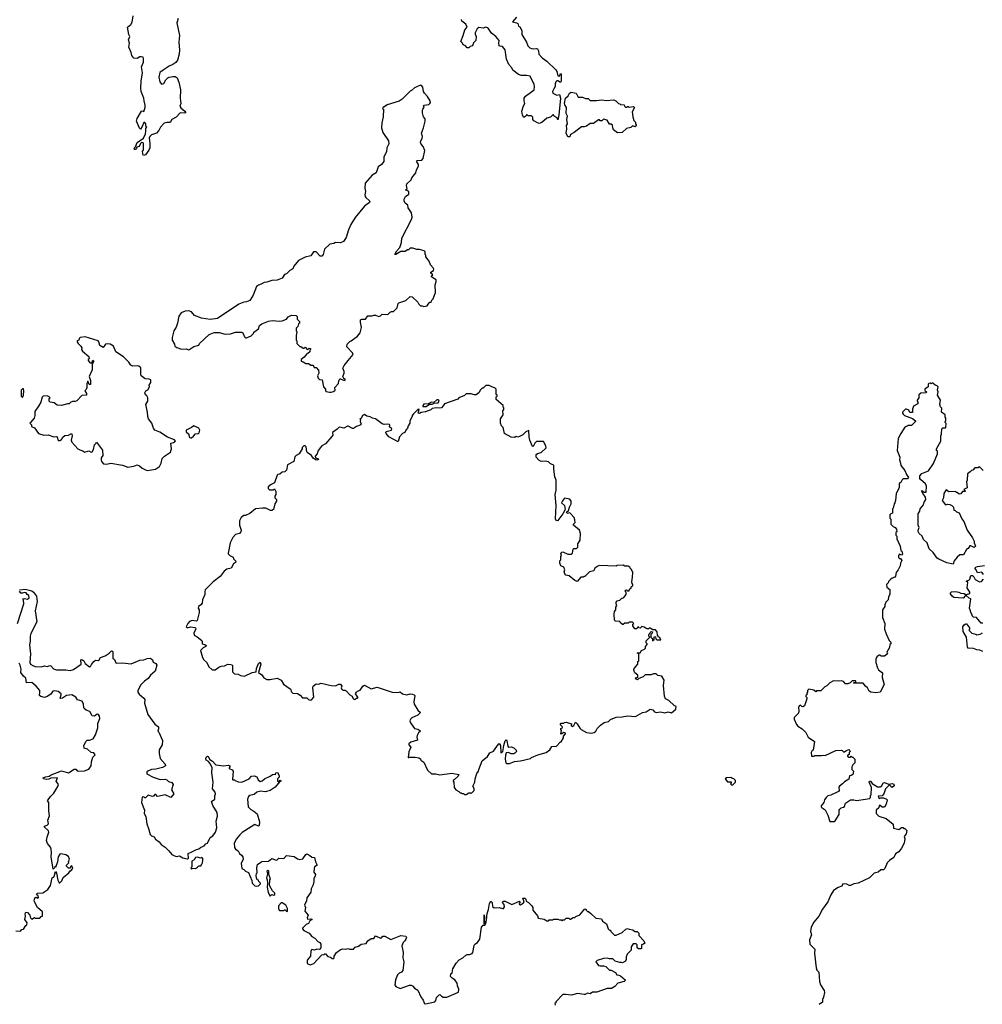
# Model space of a CAD drawing. Extents: x 1985742 to 2252716, y 78271 to 266492.
# Tile 178 of 250: x 2111661 to 2123010, y 233566 to 245171. Entities that reach past the tile are written whole.
import ezdxf

# ---------------------------------------------------------------- set-up
doc = ezdxf.new("R2010")
doc.units = 0

msp = doc.modelspace()

# ---------------------------------------------------------------- linework, layer by layer
at = {"layer": '0CON10XD'}
for points in [[(2113528, 245185), (2113513, 245135), (2113546, 244986), (2113538, 244905), (2113546, 244815), (2113540, 244765), (2113521, 244695), (2113502, 244668), (2113468, 244642), (2113425, 244623), (2113354, 244576), (2113315, 244550), (2113303, 244495), (2113315, 244440), (2113335, 244412), (2113359, 244421), (2113385, 244462), (2113406, 244484), (2113425, 244492), (2113465, 244503), (2113495, 244503), (2113516, 244485), (2113539, 244435), (2113556, 244346), (2113552, 244245), (2113561, 244185), (2113551, 244151), (2113562, 244132), (2113608, 244095), (2113618, 244075), (2113605, 244070), (2113555, 244072), (2113505, 244022), (2113454, 243996), (2113435, 243960), (2113395, 243960), (2113365, 243952), (2113322, 243905), (2113302, 243865), (2113275, 243832), (2113216, 243814), (2113194, 243796), (2113188, 243775), (2113196, 243715), (2113195, 243660), (2113185, 243633), (2113145, 243580), (2113122, 243572), (2113112, 243585), (2113110, 243625), (2113120, 243635), (2113122, 243675), (2113122, 243712), (2113115, 243720), (2113098, 243722), (2113087, 243713), (2113070, 243675), (2113042, 243668), (2113040, 243655), (2113025, 243640), (2113015, 243640), (2113010, 243655), (2113028, 243672), (2113045, 243722), (2113120, 243775), (2113146, 243824), (2113148, 243858), (2113150, 243895), (2113160, 243905), (2113150, 243915), (2113150, 243945), (2113135, 243960), (2113125, 243960), (2113107, 243913), (2113085, 243880), (2113073, 243893), (2113038, 243975), (2113048, 244005), (2113097, 244093), (2113105, 244098), (2113125, 244090), (2113140, 244135), (2113141, 244165), (2113128, 244215), (2113126, 244246), (2113093, 244323), (2113090, 244365), (2113093, 244445), (2113110, 244545), (2113099, 244615), (2113119, 244671), (2113122, 244715), (2113115, 244728), (2113095, 244732), (2113078, 244732), (2113045, 244712), (2113005, 244718), (2112985, 244748), (2112976, 244785), (2112949, 244849), (2112954, 244895), (2112943, 244935), (2112960, 244975), (2112948, 244998), (2112931, 245085), (2112970, 245115), (2112987, 245143), (2113000, 245215)], [(2117520, 245200), (2117472, 245145), (2117520, 245135), (2117532, 245125), (2117543, 245095), (2117556, 245086), (2117582, 245045), (2117580, 244995), (2117636, 244906), (2117650, 244865), (2117675, 244840), (2117693, 244833), (2117715, 244828), (2117755, 244832), (2117765, 244828), (2117777, 244805), (2117782, 244765), (2117821, 244721), (2117875, 244682), (2117980, 244580), (2117992, 244562), (2118005, 244508), (2118024, 244506), (2118035, 244538), (2118045, 244532), (2118045, 244448), (2118035, 244430), (2118005, 244450), (2117995, 244450), (2117982, 244438), (2117974, 244416), (2117974, 244385), (2117960, 244355), (2117942, 244325), (2117947, 244305), (2117995, 244282), (2118025, 244288), (2118036, 244246), (2118019, 244045), (2118005, 243990), (2117998, 244015), (2117964, 244034), (2117955, 244048), (2117945, 244048), (2117918, 244022), (2117875, 244011), (2117815, 243959), (2117785, 243949), (2117765, 243954), (2117721, 243981), (2117712, 243995), (2117712, 244022), (2117695, 244040), (2117655, 244040), (2117645, 244050), (2117635, 244050), (2117630, 244035), (2117605, 244020), (2117588, 244045), (2117580, 244095), (2117600, 244155), (2117618, 244185), (2117608, 244215), (2117610, 244245), (2117625, 244268), (2117728, 244345), (2117732, 244385), (2117727, 244407), (2117680, 244505), (2117635, 244512), (2117575, 244512), (2117542, 244525), (2117475, 244577), (2117464, 244605), (2117426, 244645), (2117401, 244705), (2117385, 244816), (2117355, 244854), (2117325, 244858), (2117312, 244865), (2117308, 244895), (2117312, 244925), (2117275, 244973), (2117224, 245014), (2117185, 245070), (2117155, 245082), (2117125, 245070), (2117075, 245080), (2117056, 245064), (2117032, 245015), (2117031, 245001), (2117042, 244975), (2117040, 244925), (2117012, 244898), (2117000, 244865), (2116973, 244857), (2116955, 244840), (2116935, 244840), (2116915, 244862), (2116888, 244875), (2116880, 244895), (2116860, 244915), (2116891, 244985), (2116908, 245052), (2116936, 245085), (2116920, 245120), (2116872, 245155), (2116868, 245175)], [(2115315, 240780), (2115335, 240782), (2115362, 240788), (2115380, 240805), (2115378, 240835), (2115420, 240885), (2115422, 240915), (2115435, 240940), (2115445, 240940), (2115485, 240918), (2115502, 240925), (2115495, 240937), (2115482, 240942), (2115472, 240965), (2115486, 241004), (2115488, 241025), (2115472, 241065), (2115488, 241095), (2115534, 241156), (2115593, 241225), (2115586, 241245), (2115518, 241315), (2115520, 241345), (2115555, 241380), (2115570, 241385), (2115645, 241442), (2115675, 241480), (2115692, 241545), (2115680, 241605), (2115680, 241635), (2115695, 241642), (2115738, 241642), (2115765, 241680), (2115815, 241680), (2115835, 241690), (2115855, 241690), (2115895, 241672), (2115915, 241680), (2115935, 241700), (2116002, 241698), (2116028, 241722), (2116045, 241730), (2116068, 241732), (2116088, 241752), (2116110, 241775), (2116123, 241827), (2116130, 241835), (2116215, 241860), (2116265, 241910), (2116290, 241905), (2116355, 241840), (2116365, 241820), (2116385, 241800), (2116405, 241800), (2116425, 241790), (2116465, 241800), (2116475, 241820), (2116495, 241840), (2116505, 241840), (2116515, 241850), (2116520, 241865), (2116537, 241883), (2116562, 241955), (2116558, 242045), (2116570, 242085), (2116570, 242105), (2116520, 242135), (2116518, 242142), (2116518, 242152), (2116530, 242165), (2116508, 242185), (2116508, 242195), (2116540, 242215), (2116542, 242232), (2116536, 242246), (2116505, 242280), (2116487, 242327), (2116450, 242375), (2116450, 242395), (2116440, 242405), (2116440, 242435), (2116428, 242448), (2116375, 242462), (2116345, 242462), (2116295, 242480), (2116265, 242480), (2116245, 242460), (2116235, 242460), (2116205, 242440), (2116155, 242438), (2116095, 242402), (2116082, 242402), (2116107, 242445), (2116142, 242485), (2116162, 242545), (2116168, 242595), (2116282, 242818), (2116288, 242845), (2116282, 242895), (2116242, 242955), (2116238, 242985), (2116205, 243010), (2116192, 243035), (2116192, 243055), (2116211, 243089), (2116250, 243115), (2116250, 243145), (2116210, 243165), (2116230, 243175), (2116222, 243215), (2116227, 243235), (2116276, 243284), (2116284, 243306), (2116333, 243365), (2116340, 243400), (2116363, 243445), (2116362, 243465), (2116340, 243505), (2116347, 243513), (2116404, 243516), (2116417, 243535), (2116438, 243628), (2116417, 243677), (2116393, 243705), (2116388, 243725), (2116390, 243745), (2116405, 243770), (2116408, 243795), (2116398, 243835), (2116422, 243895), (2116442, 243975), (2116442, 244002), (2116423, 244025), (2116408, 244075), (2116408, 244102), (2116413, 244117), (2116430, 244135), (2116422, 244155), (2116430, 244165), (2116485, 244171), (2116498, 244182), (2116503, 244195), (2116500, 244215), (2116468, 244265), (2116432, 244305), (2116422, 244325), (2116412, 244375), (2116400, 244395), (2116385, 244398), (2116315, 244370), (2116280, 244335), (2116265, 244330), (2116170, 244235), (2116135, 244210), (2115995, 244168), (2115955, 244140), (2115945, 244140), (2115940, 244125), (2115950, 244115), (2115948, 244025), (2115932, 243955), (2115928, 243898), (2115943, 243843), (2116010, 243745), (2116012, 243708), (2115988, 243662), (2115986, 243614), (2115953, 243555), (2115955, 243500), (2115928, 243465), (2115888, 243435), (2115862, 243365), (2115815, 243338), (2115736, 243244), (2115731, 243185), (2115737, 243145), (2115729, 243105), (2115735, 243088), (2115741, 243075), (2115786, 243035), (2115790, 243025), (2115786, 243015), (2115726, 242974), (2115615, 242840), (2115564, 242756), (2115537, 242695), (2115512, 242605), (2115477, 242555), (2115445, 242543), (2115385, 242547), (2115365, 242533), (2115316, 242524), (2115255, 242468), (2115239, 242405), (2115222, 242385), (2115204, 242385), (2115155, 242434), (2115126, 242434), (2115095, 242389), (2115026, 242374), (2114948, 242332), (2114892, 242265), (2114880, 242235), (2114845, 242217), (2114805, 242177), (2114783, 242167), (2114757, 242123), (2114695, 242100), (2114634, 242096), (2114575, 242077), (2114545, 242073), (2114507, 242053), (2114475, 242042), (2114452, 242025), (2114413, 241925), (2114375, 241862), (2114336, 241844), (2114305, 241840), (2114245, 241820), (2113995, 241649), (2113905, 241639), (2113805, 241653), (2113724, 241684), (2113685, 241728), (2113655, 241740), (2113614, 241736), (2113564, 241716), (2113537, 241675), (2113520, 241595), (2113504, 241546), (2113478, 241502), (2113460, 241425), (2113460, 241395), (2113487, 241347), (2113490, 241325), (2113515, 241308), (2113567, 241287), (2113625, 241290), (2113655, 241280), (2113715, 241318), (2113772, 241335), (2113782, 241355), (2113895, 241462), (2113953, 241483), (2114013, 241483), (2114085, 241464), (2114145, 241469), (2114205, 241488), (2114275, 241490), (2114291, 241481), (2114310, 241435), (2114323, 241423), (2114335, 241422), (2114392, 241445), (2114416, 241474), (2114421, 241489), (2114475, 241528), (2114487, 241565), (2114515, 241586), (2114593, 241617), (2114637, 241627), (2114725, 241618), (2114755, 241622), (2114805, 241642), (2114825, 241670), (2114848, 241682), (2114865, 241688), (2114920, 241685), (2114932, 241672), (2114933, 241643), (2114960, 241615), (2114960, 241595), (2114950, 241585), (2114940, 241555), (2114920, 241535), (2114920, 241505), (2114930, 241495), (2114920, 241445), (2114920, 241395), (2114930, 241385), (2114930, 241355), (2114965, 241320), (2114975, 241320), (2115005, 241300), (2115015, 241300), (2115025, 241310), (2115055, 241280), (2115075, 241300), (2115090, 241295), (2115090, 241285), (2115080, 241275), (2115080, 241255), (2115060, 241235), (2115048, 241232), (2115016, 241194), (2114980, 241165), (2114980, 241145), (2115005, 241140), (2115035, 241120), (2115065, 241120), (2115095, 241100), (2115118, 241098), (2115130, 241085), (2115132, 241072), (2115155, 241070), (2115185, 241040), (2115188, 241005), (2115173, 240975), (2115179, 240945), (2115195, 240930), (2115227, 240927), (2115243, 240845), (2115267, 240817), (2115268, 240795), (2115275, 240788), (2115315, 240780)], [(2118145, 243790), (2118125, 243792), (2118104, 243835), (2118111, 243885), (2118109, 243925), (2118119, 243945), (2118113, 243995), (2118120, 244035), (2118102, 244065), (2118109, 244135), (2118086, 244166), (2118084, 244185), (2118097, 244245), (2118128, 244275), (2118142, 244305), (2118164, 244316), (2118220, 244305), (2118245, 244260), (2118295, 244260), (2118333, 244243), (2118362, 244242), (2118388, 244218), (2118463, 244217), (2118525, 244228), (2118575, 244220), (2118665, 244227), (2118690, 244215), (2118722, 244182), (2118735, 244180), (2118745, 244170), (2118788, 244168), (2118792, 244152), (2118805, 244140), (2118815, 244140), (2118825, 244150), (2118835, 244150), (2118845, 244140), (2118897, 244147), (2118910, 244135), (2118882, 244085), (2118888, 244025), (2118902, 243982), (2118920, 243965), (2118920, 243945), (2118930, 243935), (2118928, 243922), (2118915, 243910), (2118885, 243920), (2118865, 243900), (2118815, 243890), (2118765, 243840), (2118708, 243838), (2118662, 243875), (2118652, 243895), (2118648, 243928), (2118635, 243940), (2118615, 243940), (2118588, 243988), (2118542, 243998), (2118525, 243980), (2118505, 243980), (2118495, 243990), (2118485, 243990), (2118425, 243948), (2118385, 243948), (2118345, 243917), (2118315, 243907), (2118285, 243910), (2118197, 243843), (2118155, 243820), (2118145, 243790)], [(2113165, 239859), (2113215, 239864), (2113262, 239875), (2113310, 239905), (2113330, 239945), (2113342, 239998), (2113368, 240025), (2113438, 240075), (2113450, 240115), (2113442, 240178), (2113475, 240186), (2113497, 240205), (2113485, 240220), (2113405, 240250), (2113315, 240311), (2113255, 240334), (2113239, 240355), (2113220, 240415), (2113180, 240465), (2113170, 240495), (2113168, 240545), (2113148, 240635), (2113172, 240675), (2113172, 240715), (2113159, 240739), (2113145, 240750), (2113138, 240775), (2113150, 240795), (2113173, 240807), (2113192, 240845), (2113188, 240865), (2113207, 240893), (2113206, 240925), (2113186, 240936), (2113140, 240940), (2113093, 240975), (2113088, 240985), (2113088, 241068), (2113067, 241087), (2113052, 241092), (2112995, 241088), (2112971, 241101), (2112948, 241135), (2112885, 241198), (2112795, 241258), (2112766, 241325), (2112727, 241347), (2112695, 241352), (2112674, 241346), (2112645, 241308), (2112605, 241332), (2112596, 241375), (2112585, 241388), (2112435, 241432), (2112374, 241425), (2112364, 241415), (2112358, 241395), (2112340, 241385), (2112338, 241375), (2112350, 241355), (2112384, 241324), (2112392, 241305), (2112390, 241285), (2112402, 241265), (2112475, 241200), (2112480, 241175), (2112470, 241165), (2112470, 241155), (2112484, 241134), (2112495, 241127), (2112512, 241128), (2112525, 241158), (2112536, 241145), (2112517, 241113), (2112516, 241044), (2112480, 240965), (2112498, 240918), (2112495, 240870), (2112482, 240872), (2112465, 240910), (2112452, 240878), (2112453, 240835), (2112446, 240814), (2112428, 240795), (2112447, 240765), (2112448, 240745), (2112395, 240743), (2112335, 240680), (2112315, 240672), (2112285, 240672), (2112265, 240662), (2112245, 240642), (2112225, 240642), (2112155, 240623), (2112105, 240628), (2112067, 240657), (2112020, 240665), (2112010, 240675), (2112010, 240705), (2112020, 240715), (2112007, 240727), (2111985, 240738), (2111938, 240732), (2111928, 240722), (2111910, 240665), (2111882, 240615), (2111840, 240555), (2111840, 240505), (2111830, 240475), (2111790, 240425), (2111780, 240415), (2111800, 240395), (2111800, 240375), (2111835, 240362), (2111884, 240294), (2111944, 240274), (2111998, 240278), (2112065, 240253), (2112095, 240260), (2112104, 240254), (2112110, 240220), (2112120, 240210), (2112135, 240211), (2112153, 240225), (2112169, 240251), (2112195, 240269), (2112235, 240274), (2112265, 240289), (2112275, 240288), (2112280, 240265), (2112268, 240215), (2112275, 240193), (2112348, 240115), (2112370, 240100), (2112405, 240090), (2112425, 240074), (2112475, 240091), (2112505, 240073), (2112515, 240079), (2112531, 240105), (2112545, 240160), (2112560, 240175), (2112565, 240190), (2112637, 240097), (2112642, 240035), (2112622, 240008), (2112620, 239985), (2112625, 239963), (2112650, 239935), (2112685, 239934), (2112735, 239944), (2112875, 239920), (2112935, 239898), (2113005, 239909), (2113046, 239924), (2113074, 239914), (2113105, 239884), (2113144, 239864), (2113165, 239859)], [(2111695, 240720), (2111708, 240745), (2111710, 240795), (2111705, 240820), (2111695, 240820), (2111680, 240805), (2111680, 240735), (2111695, 240720)], [(2116925, 236040), (2116955, 236060), (2116975, 236060), (2116985, 236050), (2117018, 236085), (2117019, 236109), (2117003, 236137), (2117026, 236184), (2117031, 236225), (2117050, 236285), (2117071, 236315), (2117074, 236335), (2117114, 236436), (2117178, 236485), (2117205, 236528), (2117245, 236548), (2117305, 236632), (2117315, 236638), (2117328, 236615), (2117335, 236530), (2117345, 236532), (2117357, 236545), (2117369, 236615), (2117385, 236670), (2117395, 236682), (2117405, 236670), (2117415, 236608), (2117425, 236598), (2117455, 236600), (2117485, 236590), (2117515, 236560), (2117520, 236545), (2117500, 236525), (2117485, 236520), (2117455, 236520), (2117423, 236533), (2117395, 236528), (2117387, 236503), (2117386, 236455), (2117394, 236414), (2117405, 236404), (2117436, 236404), (2117495, 236427), (2117566, 236434), (2117685, 236463), (2117696, 236474), (2117770, 236505), (2117868, 236532), (2117912, 236565), (2117935, 236603), (2117965, 236607), (2117986, 236604), (2118035, 236660), (2118045, 236660), (2118072, 236705), (2118073, 236727), (2118096, 236754), (2118095, 236760), (2118075, 236768), (2118045, 236750), (2118040, 236755), (2118050, 236795), (2118040, 236805), (2118040, 236815), (2118060, 236825), (2118055, 236840), (2118033, 236863), (2118045, 236878), (2118075, 236878), (2118085, 236888), (2118105, 236890), (2118165, 236870), (2118164, 236854), (2118175, 236840), (2118195, 236852), (2118215, 236890), (2118235, 236872), (2118265, 236822), (2118282, 236805), (2118345, 236770), (2118405, 236760), (2118435, 236770), (2118453, 236787), (2118468, 236815), (2118508, 236855), (2118553, 236887), (2118602, 236898), (2118626, 236924), (2118695, 236950), (2118765, 236953), (2118825, 236968), (2118922, 236958), (2119004, 237006), (2119046, 237014), (2119095, 237043), (2119125, 237038), (2119144, 237014), (2119165, 237007), (2119215, 237012), (2119265, 237002), (2119305, 237012), (2119347, 237003), (2119398, 237045), (2119400, 237075), (2119375, 237088), (2119313, 237145), (2119276, 237166), (2119263, 237197), (2119250, 237325), (2119260, 237385), (2119230, 237435), (2119185, 237440), (2119165, 237460), (2119135, 237460), (2119105, 237448), (2119035, 237448), (2119010, 237425), (2118962, 237408), (2118945, 237390), (2118935, 237400), (2118925, 237400), (2118920, 237415), (2118948, 237422), (2118950, 237445), (2118914, 237474), (2118900, 237505), (2118900, 237515), (2118915, 237530), (2118920, 237545), (2118950, 237575), (2118950, 237605), (2118960, 237615), (2118960, 237695), (2118940, 237705), (2118945, 237710), (2118975, 237710), (2118990, 237735), (2119028, 237752), (2119040, 237765), (2119040, 237785), (2119060, 237805), (2119060, 237815), (2119048, 237828), (2119048, 237852), (2119090, 237895), (2119080, 237905), (2119080, 237925), (2119090, 237935), (2119092, 237948), (2119105, 237960), (2119120, 237955), (2119118, 237942), (2119100, 237925), (2119100, 237895), (2119120, 237875), (2119122, 237852), (2119140, 237865), (2119140, 237895), (2119145, 237900), (2119158, 237898), (2119160, 237875), (2119172, 237862), (2119218, 237862), (2119208, 237888), (2119192, 237892), (2119190, 237905), (2119180, 237915), (2119178, 237958), (2119155, 237980), (2119125, 237980), (2119095, 238000), (2119085, 238000), (2119075, 237990), (2119055, 237990), (2119025, 238010), (2118995, 238020), (2118975, 238000), (2118962, 238002), (2118955, 238020), (2118940, 238005), (2118935, 237990), (2118915, 237990), (2118890, 238025), (2118890, 238045), (2118900, 238055), (2118885, 238070), (2118845, 238070), (2118835, 238060), (2118795, 238060), (2118777, 238043), (2118767, 238043), (2118740, 238065), (2118738, 238078), (2118685, 238082), (2118672, 238095), (2118668, 238165), (2118673, 238197), (2118690, 238215), (2118690, 238245), (2118700, 238265), (2118692, 238285), (2118693, 238307), (2118705, 238320), (2118735, 238330), (2118755, 238350), (2118785, 238360), (2118810, 238395), (2118810, 238425), (2118800, 238435), (2118802, 238448), (2118815, 238450), (2118825, 238440), (2118845, 238440), (2118852, 238458), (2118870, 238475), (2118870, 238485), (2118888, 238502), (2118890, 238515), (2118880, 238525), (2118878, 238545), (2118885, 238600), (2118890, 238655), (2118875, 238690), (2118860, 238705), (2118860, 238715), (2118835, 238730), (2118795, 238730), (2118775, 238740), (2118705, 238738), (2118695, 238732), (2118495, 238738), (2118478, 238732), (2118440, 238705), (2118430, 238675), (2118380, 238665), (2118325, 238610), (2118315, 238610), (2118305, 238600), (2118275, 238600), (2118235, 238550), (2118205, 238560), (2118140, 238615), (2118100, 238625), (2118088, 238638), (2118080, 238665), (2118088, 238685), (2118077, 238717), (2118040, 238735), (2118028, 238765), (2118028, 238792), (2118040, 238805), (2118040, 238845), (2118050, 238855), (2118040, 238885), (2118053, 238897), (2118065, 238899), (2118123, 238873), (2118165, 238870), (2118180, 238885), (2118185, 238930), (2118195, 238940), (2118225, 238940), (2118240, 238955), (2118242, 238995), (2118270, 239035), (2118272, 239115), (2118260, 239155), (2118190, 239215), (2118190, 239225), (2118208, 239245), (2118207, 239275), (2118197, 239305), (2118145, 239360), (2118115, 239352), (2118108, 239365), (2118132, 239388), (2118143, 239425), (2118164, 239465), (2118163, 239495), (2118145, 239518), (2118085, 239530), (2118060, 239501), (2118050, 239475), (2118085, 239445), (2118090, 239400), (2118063, 239347), (2118005, 239269), (2117995, 239263), (2117985, 239268), (2117979, 239289), (2117984, 239444), (2117972, 239575), (2117986, 239626), (2117984, 239744), (2117971, 239785), (2117958, 239875), (2117960, 239915), (2117950, 239925), (2117918, 239938), (2117895, 239958), (2117855, 239967), (2117810, 239965), (2117781, 239981), (2117750, 240015), (2117750, 240045), (2117765, 240058), (2117809, 240071), (2117866, 240124), (2117865, 240150), (2117835, 240198), (2117755, 240200), (2117735, 240180), (2117715, 240140), (2117705, 240140), (2117674, 240215), (2117666, 240255), (2117665, 240330), (2117630, 240315), (2117593, 240277), (2117555, 240258), (2117535, 240252), (2117515, 240257), (2117495, 240248), (2117455, 240252), (2117378, 240295), (2117360, 240365), (2117340, 240385), (2117328, 240415), (2117330, 240465), (2117360, 240515), (2117358, 240562), (2117370, 240575), (2117370, 240595), (2117360, 240605), (2117360, 240625), (2117280, 240695), (2117280, 240725), (2117290, 240735), (2117290, 240745), (2117280, 240755), (2117278, 240818), (2117265, 240830), (2117218, 240848), (2117195, 240858), (2117155, 240860), (2117125, 240830), (2117115, 240830), (2117095, 240810), (2117076, 240774), (2117042, 240748), (2117018, 240748), (2116985, 240760), (2116925, 240760), (2116907, 240743), (2116840, 240715), (2116825, 240700), (2116670, 240645), (2116655, 240620), (2116632, 240598), (2116605, 240592), (2116575, 240597), (2116525, 240588), (2116507, 240573), (2116445, 240548), (2116395, 240540), (2116375, 240530), (2116360, 240535), (2116370, 240575), (2116365, 240580), (2116355, 240578), (2116302, 240525), (2116290, 240505), (2116290, 240495), (2116260, 240445), (2116260, 240415), (2116240, 240385), (2116232, 240355), (2116212, 240335), (2116200, 240305), (2116175, 240292), (2116137, 240255), (2116125, 240200), (2116115, 240200), (2116014, 240254), (2115982, 240295), (2115978, 240305), (2115983, 240317), (2116046, 240334), (2116047, 240347), (2116022, 240372), (2116024, 240394), (2116019, 240399), (2115995, 240403), (2115958, 240398), (2115936, 240406), (2115856, 240466), (2115820, 240475), (2115792, 240492), (2115755, 240497), (2115725, 240518), (2115704, 240506), (2115685, 240470), (2115670, 240465), (2115678, 240458), (2115677, 240435), (2115688, 240405), (2115676, 240394), (2115632, 240378), (2115595, 240352), (2115585, 240352), (2115535, 240382), (2115525, 240382), (2115483, 240357), (2115435, 240369), (2115423, 240365), (2115405, 240344), (2115350, 240305), (2115352, 240275), (2115343, 240257), (2115265, 240172), (2115225, 240148), (2115202, 240125), (2115177, 240085), (2115167, 240053), (2115144, 240026), (2115147, 240007), (2115183, 239995), (2115175, 239984), (2115155, 239981), (2115122, 240002), (2115100, 240035), (2115061, 240061), (2115048, 240078), (2115040, 240135), (2115025, 240150), (2115012, 240148), (2114992, 240128), (2114990, 240115), (2114956, 240054), (2114920, 240035), (2114905, 240020), (2114892, 239965), (2114820, 239925), (2114805, 239860), (2114788, 239842), (2114755, 239840), (2114727, 239813), (2114705, 239810), (2114697, 239803), (2114666, 239714), (2114625, 239692), (2114592, 239665), (2114590, 239645), (2114605, 239630), (2114655, 239630), (2114665, 239640), (2114682, 239612), (2114682, 239575), (2114670, 239555), (2114670, 239535), (2114687, 239517), (2114688, 239495), (2114670, 239465), (2114655, 239400), (2114635, 239388), (2114617, 239387), (2114562, 239412), (2114522, 239412)], [(2122626, 239456), (2122650, 239445), (2122670, 239425), (2122675, 239392), (2122688, 239388), (2122705, 239370), (2122735, 239360), (2122769, 239289), (2122793, 239255), (2122832, 239155), (2122894, 239065), (2122912, 239025), (2122912, 239005), (2122928, 238965), (2122915, 238952), (2122875, 238970), (2122862, 238968), (2122843, 238937), (2122822, 238925), (2122786, 238864), (2122745, 238864), (2122712, 238835), (2122676, 238794), (2122666, 238754), (2122590, 238770), (2122495, 238811), (2122479, 238825), (2122430, 238890), (2122384, 238935), (2122358, 239005), (2122318, 239045), (2122302, 239085), (2122265, 239117), (2122255, 239138), (2122252, 239155), (2122264, 239185), (2122254, 239215), (2122254, 239346), (2122272, 239378), (2122278, 239405), (2122317, 239455), (2122323, 239485), (2122343, 239517), (2122339, 239545), (2122314, 239584), (2122292, 239618), (2122305, 239618), (2122323, 239603), (2122348, 239602), (2122352, 239675), (2122339, 239699), (2122282, 239752), (2122273, 239765), (2122272, 239795), (2122295, 239822), (2122376, 239854), (2122435, 239940), (2122480, 240055), (2122480, 240085), (2122470, 240095), (2122470, 240115), (2122520, 240205), (2122520, 240265), (2122530, 240285), (2122533, 240347), (2122545, 240360), (2122575, 240360), (2122580, 240365), (2122582, 240412), (2122570, 240425), (2122570, 240435), (2122580, 240445), (2122580, 240475), (2122570, 240485), (2122570, 240515), (2122530, 240545), (2122532, 240592), (2122515, 240610), (2122508, 240635), (2122518, 240685), (2122482, 240745), (2122488, 240785), (2122480, 240805), (2122490, 240845), (2122477, 240857), (2122453, 240863), (2122427, 240887), (2122413, 240887), (2122405, 240880), (2122395, 240888), (2122380, 240885), (2122370, 240875), (2122370, 240845), (2122330, 240815), (2122332, 240802), (2122350, 240785), (2122348, 240772), (2122285, 240770), (2122262, 240748), (2122260, 240715), (2122240, 240685), (2122240, 240675), (2122250, 240665), (2122250, 240645), (2122200, 240615), (2122188, 240582), (2122185, 240540), (2122155, 240540), (2122145, 240570), (2122115, 240580), (2122105, 240580), (2122070, 240545), (2122068, 240535), (2122075, 240520), (2122092, 240505), (2122185, 240472), (2122220, 240445), (2122220, 240435), (2122175, 240390), (2122135, 240390), (2122125, 240380), (2122095, 240370), (2122050, 240295), (2122018, 240235), (2122007, 240095), (2122038, 240015), (2122033, 239985), (2122047, 239945), (2122048, 239915), (2122096, 239856), (2122115, 239810), (2122140, 239775), (2122129, 239761), (2122075, 239760), (2122063, 239747), (2122050, 239715), (2122030, 239705), (2122028, 239655), (2121992, 239585), (2121988, 239505), (2121980, 239475), (2121970, 239465), (2121960, 239415), (2121950, 239405), (2121950, 239355), (2121932, 239348), (2121920, 239335), (2121920, 239295), (2121930, 239285), (2121932, 239225), (2121958, 239198), (2121982, 239185), (2121998, 239165), (2122000, 239135), (2121990, 239125), (2121990, 239095), (2122000, 239085), (2122003, 239053), (2122040, 238965), (2122050, 238915), (2122060, 238905), (2122070, 238875), (2122055, 238860), (2122035, 238870), (2122020, 238855), (2122023, 238833), (2122035, 238820), (2122045, 238820), (2122060, 238795), (2122044, 238766), (2122042, 238735), (2122018, 238685), (2121992, 238655), (2121987, 238613), (2121978, 238602), (2121945, 238590), (2121932, 238578), (2121902, 238548), (2121898, 238532), (2121880, 238515), (2121882, 238482), (2121920, 238455), (2121920, 238395), (2121903, 238367), (2121900, 238335), (2121873, 238307), (2121860, 238275), (2121860, 238255), (2121832, 238215), (2121833, 238127), (2121862, 238055), (2121858, 237988), (2121878, 237932), (2121910, 237855), (2121930, 237835), (2121930, 237815), (2121920, 237805), (2121917, 237773), (2121882, 237715), (2121890, 237695), (2121855, 237668), (2121818, 237668), (2121805, 237680), (2121795, 237680), (2121765, 237660), (2121753, 237633), (2121754, 237595), (2121775, 237530), (2121785, 237510), (2121832, 237472), (2121828, 237418), (2121852, 237335), (2121806, 237245), (2121756, 237236), (2121696, 237246), (2121677, 237257), (2121656, 237296), (2121634, 237314), (2121605, 237350), (2121495, 237350), (2121490, 237355), (2121495, 237360), (2121518, 237362), (2121520, 237375), (2121515, 237380), (2121475, 237380), (2121450, 237355), (2121425, 237343), (2121395, 237343), (2121375, 237370), (2121355, 237378), (2121315, 237373), (2121255, 237378), (2121210, 237355), (2121175, 237318), (2121154, 237306), (2121105, 237260), (2121055, 237260), (2121045, 237250), (2121025, 237268), (2120965, 237280), (2120950, 237265), (2120950, 237245), (2120940, 237235), (2120940, 237215), (2120930, 237205), (2120930, 237195), (2120942, 237182), (2120942, 237165), (2120912, 237085), (2120895, 237072), (2120880, 237075), (2120865, 237090), (2120850, 237085), (2120842, 237065), (2120848, 237025), (2120842, 236998), (2120792, 236945), (2120792, 236925), (2120818, 236865), (2120834, 236844), (2120884, 236814), (2120929, 236769), (2120958, 236715), (2121032, 236665), (2121017, 236563), (2121004, 236556), (2120992, 236535), (2120995, 236490), (2121025, 236490), (2121035, 236500), (2121115, 236498), (2121135, 236502), (2121155, 236498), (2121284, 236556), (2121345, 236560), (2121357, 236557), (2121375, 236540), (2121385, 236540), (2121400, 236555), (2121435, 236570), (2121448, 236558), (2121450, 236545), (2121440, 236535), (2121438, 236512), (2121422, 236498), (2121422, 236492), (2121435, 236480), (2121455, 236480), (2121465, 236490), (2121475, 236480), (2121485, 236480), (2121508, 236455), (2121507, 236413), (2121485, 236390), (2121472, 236365), (2121470, 236335), (2121490, 236315), (2121482, 236275), (2121465, 236262), (2121442, 236258), (2121435, 236220), (2121385, 236190), (2121362, 236165), (2121324, 236136), (2121318, 236125), (2121322, 236085), (2121316, 236074), (2121225, 236030), (2121188, 236022), (2121167, 236003), (2121148, 235975), (2121140, 235945), (2121110, 235905), (2121110, 235895), (2121122, 235882), (2121155, 235860), (2121188, 235795), (2121212, 235722), (2121265, 235720), (2121275, 235730), (2121322, 235805), (2121322, 235855), (2121328, 235865), (2121345, 235882), (2121372, 235888), (2121383, 235897), (2121398, 235935), (2121454, 235976), (2121495, 235977), (2121525, 235970), (2121633, 235983), (2121678, 235992), (2121690, 236005), (2121693, 236027), (2121700, 236035), (2121702, 236122), (2121674, 236184), (2121680, 236195), (2121690, 236195), (2121710, 236170), (2121775, 236130), (2121805, 236130), (2121825, 236140), (2121842, 236175), (2121855, 236180), (2121905, 236160), (2121945, 236167), (2121965, 236162), (2121970, 236140), (2121945, 236122), (2121932, 236132), (2121925, 236150), (2121912, 236148), (2121870, 236105), (2121850, 236045), (2121828, 236022), (2121782, 236018), (2121795, 235990), (2121815, 236000), (2121845, 236000), (2121880, 235985), (2121888, 235975), (2121878, 235925), (2121855, 235890), (2121828, 235888), (2121805, 235910), (2121792, 235908), (2121788, 235882), (2121760, 235855), (2121760, 235815), (2121790, 235785), (2121876, 235756), (2121959, 235689), (2121963, 235643), (2122025, 235628), (2122055, 235648), (2122075, 235650), (2122085, 235640), (2122098, 235638), (2122120, 235615), (2122110, 235575), (2122090, 235545), (2122098, 235515), (2122090, 235465), (2122058, 235405), (2122026, 235364), (2121985, 235338), (2121965, 235298), (2121915, 235262), (2121888, 235235), (2121862, 235165), (2121845, 235152), (2121815, 235150), (2121780, 235125), (2121735, 235110), (2121680, 235055), (2121545, 234992), (2121494, 234986), (2121455, 234968), (2121438, 234968), (2121413, 234983), (2121365, 234987), (2121353, 234957), (2121309, 234941), (2121255, 234907), (2121223, 234855), (2121190, 234775), (2121124, 234686), (2121082, 234605), (2121024, 234536), (2120990, 234475), (2120984, 234426), (2120996, 234385), (2120974, 234325), (2120977, 234275), (2121037, 234215), (2121030, 234165), (2121049, 233995), (2121058, 233968), (2121083, 233945), (2121090, 233835), (2121102, 233795), (2121145, 233728), (2121150, 233705), (2121139, 233651), (2121127, 233623), (2121125, 233590), (2121088, 233565)], [(2116412, 240612), (2116455, 240613), (2116492, 240638), (2116525, 240638), (2116548, 240652), (2116595, 240657), (2116606, 240674), (2116603, 240685), (2116595, 240691), (2116579, 240691), (2116545, 240660), (2116515, 240662), (2116478, 240642), (2116425, 240639), (2116412, 240625), (2116412, 240612)], [(2113675, 240241), (2113685, 240244), (2113709, 240261), (2113735, 240291), (2113766, 240294), (2113778, 240302), (2113783, 240335), (2113775, 240358), (2113715, 240384), (2113685, 240363), (2113625, 240335), (2113622, 240315), (2113654, 240285), (2113660, 240250), (2113675, 240241)], [(2123018, 239858), (2122975, 239900), (2122955, 239890), (2122922, 239888), (2122898, 239862), (2122882, 239858), (2122868, 239842), (2122833, 239817), (2122830, 239745), (2122822, 239725), (2122830, 239655), (2122790, 239635), (2122808, 239618), (2122808, 239612), (2122775, 239610), (2122758, 239582), (2122735, 239580), (2122715, 239600), (2122705, 239600), (2122692, 239612), (2122615, 239607), (2122585, 239630), (2122575, 239618), (2122556, 239585), (2122550, 239535), (2122538, 239505), (2122575, 239454), (2122605, 239460), (2122626, 239456)], [(2114522, 239412), (2114440, 239405), (2114375, 239352), (2114325, 239328), (2114303, 239327), (2114272, 239305), (2114252, 239265), (2114254, 239214), (2114272, 239155), (2114269, 239135), (2114252, 239115), (2114205, 239102), (2114175, 239068), (2114144, 239005), (2114120, 238885), (2114120, 238875), (2114137, 238857), (2114176, 238836), (2114180, 238815), (2114209, 238789), (2114207, 238775), (2114182, 238758), (2114155, 238706), (2114105, 238693), (2114070, 238670), (2114025, 238607), (2113942, 238545), (2113849, 238451), (2113843, 238435), (2113844, 238395), (2113817, 238335), (2113812, 238295), (2113798, 238275), (2113770, 238255), (2113767, 238235), (2113776, 238215), (2113777, 238185), (2113755, 238090), (2113745, 238082), (2113695, 238088), (2113665, 238078), (2113642, 238055), (2113624, 238016), (2113635, 238004), (2113675, 238014), (2113725, 238008), (2113734, 238004), (2113736, 237986), (2113713, 237945), (2113719, 237915), (2113755, 237898), (2113807, 237855), (2113812, 237845), (2113814, 237814), (2113845, 237806), (2113861, 237795), (2113855, 237785), (2113823, 237767), (2113791, 237735), (2113817, 237655), (2113832, 237625), (2113867, 237595), (2113891, 237545), (2113925, 237512), (2113935, 237508), (2113965, 237510), (2114009, 237541), (2114038, 237552), (2114075, 237556), (2114115, 237574), (2114151, 237571), (2114165, 237567), (2114172, 237555), (2114172, 237485), (2114182, 237472), (2114193, 237463), (2114235, 237458), (2114263, 237443), (2114313, 237433), (2114402, 237478), (2114450, 237485), (2114454, 237525), (2114475, 237582), (2114495, 237597), (2114503, 237575), (2114478, 237475), (2114515, 237448), (2114538, 237415), (2114576, 237396), (2114615, 237396), (2114695, 237411), (2114705, 237408), (2114744, 237385), (2114771, 237341), (2114848, 237285), (2114858, 237275), (2114862, 237252), (2114882, 237232), (2114935, 237230), (2114969, 237209), (2114995, 237180), (2115047, 237177), (2115065, 237160), (2115085, 237152), (2115100, 237155), (2115128, 237185), (2115117, 237295), (2115120, 237315), (2115155, 237342), (2115185, 237338), (2115215, 237350), (2115335, 237322), (2115385, 237321), (2115425, 237338), (2115445, 237338), (2115458, 237315), (2115450, 237295), (2115458, 237275), (2115475, 237268), (2115495, 237270), (2115510, 237260), (2115555, 237213), (2115579, 237199), (2115590, 237175), (2115605, 237160), (2115618, 237162), (2115635, 237180), (2115647, 237173), (2115648, 237185), (2115622, 237225), (2115632, 237245), (2115645, 237258), (2115675, 237268), (2115708, 237315), (2115725, 237328), (2115804, 237284), (2115875, 237304), (2116054, 237244), (2116125, 237240), (2116145, 237248), (2116175, 237227), (2116225, 237214), (2116265, 237226), (2116293, 237223), (2116313, 237215), (2116319, 237205), (2116307, 237133), (2116313, 237105), (2116354, 237034), (2116388, 237005), (2116355, 236974), (2116285, 236941), (2116267, 236925), (2116262, 236908), (2116267, 236885), (2116316, 236816), (2116355, 236808), (2116380, 236795), (2116386, 236785), (2116363, 236767), (2116347, 236735), (2116343, 236713), (2116352, 236678), (2116272, 236655), (2116248, 236635), (2116248, 236625), (2116272, 236595), (2116248, 236542), (2116240, 236475), (2116247, 236473), (2116255, 236480), (2116325, 236480), (2116365, 236470), (2116385, 236458), (2116390, 236445), (2116425, 236418), (2116468, 236325), (2116515, 236283), (2116568, 236282), (2116615, 236272), (2116755, 236290), (2116840, 236275), (2116832, 236255), (2116785, 236210), (2116770, 236205), (2116770, 236195), (2116780, 236185), (2116783, 236123), (2116804, 236094), (2116840, 236075), (2116855, 236060), (2116865, 236060), (2116875, 236050), (2116895, 236050), (2116905, 236040), (2116925, 236040)], [(2123022, 238632), (2123005, 238658), (2122951, 238651), (2122937, 238687), (2122920, 238705), (2122935, 238720), (2122953, 238727), (2123035, 238738)], [(2123015, 238060), (2122995, 238060), (2122940, 238125), (2122905, 238130), (2122890, 238145), (2122890, 238155), (2122873, 238183), (2122872, 238205), (2122860, 238235), (2122876, 238345), (2122854, 238354), (2122818, 238385), (2122822, 238398), (2122863, 238407), (2122862, 238422), (2122832, 238475), (2122837, 238537), (2122820, 238555), (2122850, 238565), (2122863, 238577), (2122875, 238620), (2122895, 238620), (2122910, 238605), (2122924, 238574), (2122977, 238547), (2123001, 238549), (2123024, 238576)], [(2111636, 238055), (2111711, 238285), (2111708, 238328), (2111700, 238345), (2111715, 238350), (2111755, 238342), (2111772, 238355), (2111768, 238385), (2111748, 238395), (2111736, 238416), (2111715, 238420), (2111695, 238410), (2111675, 238410), (2111660, 238435)], [(2111660, 238450), (2111725, 238459), (2111805, 238441), (2111826, 238425), (2111860, 238375), (2111869, 238315), (2111842, 238205), (2111864, 238075), (2111794, 237936), (2111784, 237905), (2111786, 237845), (2111776, 237804), (2111789, 237695), (2111779, 237595), (2111790, 237575), (2111815, 237558), (2111845, 237548), (2111916, 237544), (2111955, 237554), (2111985, 237546), (2112015, 237560), (2112029, 237555), (2112061, 237521), (2112097, 237507), (2112205, 237509), (2112255, 237502), (2112295, 237514), (2112385, 237574), (2112384, 237625), (2112395, 237631), (2112416, 237615), (2112435, 237581), (2112486, 237544), (2112495, 237548), (2112507, 237573), (2112534, 237606), (2112555, 237622), (2112585, 237618), (2112597, 237625), (2112615, 237653), (2112668, 237672), (2112717, 237703), (2112745, 237731), (2112755, 237728), (2112758, 237715), (2112758, 237645), (2112780, 237630), (2112795, 237592), (2112805, 237587), (2112875, 237589), (2112975, 237579), (2113079, 237621), (2113125, 237626), (2113165, 237642), (2113205, 237647), (2113226, 237626), (2113235, 237600), (2113265, 237582), (2113277, 237565), (2113258, 237492), (2113203, 237447), (2113175, 237406), (2113134, 237375), (2113090, 237330), (2113054, 237265), (2113056, 237245), (2113071, 237221), (2113125, 237173), (2113135, 237158), (2113132, 237115), (2113170, 236980), (2113255, 236869), (2113299, 236835), (2113299, 236811), (2113290, 236785), (2113302, 236772), (2113343, 236675), (2113339, 236625), (2113304, 236566), (2113306, 236524), (2113319, 236465), (2113378, 236395), (2113382, 236378), (2113345, 236359), (2113265, 236339), (2113215, 236333), (2113170, 236315), (2113160, 236305), (2113162, 236282), (2113235, 236243), (2113317, 236217), (2113375, 236220), (2113395, 236212), (2113415, 236193), (2113455, 236182), (2113470, 236155), (2113451, 236095), (2113478, 236045), (2113445, 236002), (2113376, 236036), (2113285, 236014), (2113265, 236037), (2113255, 236040), (2113239, 236021), (2113225, 236016), (2113175, 236030), (2113145, 235998), (2113135, 235998), (2113123, 236013), (2113105, 236007), (2113099, 235945), (2113132, 235855), (2113130, 235815), (2113148, 235778), (2113159, 235695), (2113180, 235640), (2113198, 235568), (2113215, 235550), (2113248, 235538), (2113264, 235514), (2113305, 235482), (2113328, 235448), (2113375, 235417), (2113421, 235375), (2113455, 235332), (2113472, 235322), (2113505, 235310), (2113545, 235316), (2113584, 235294), (2113639, 235281), (2113650, 235290), (2113648, 235345), (2113681, 235359)], [(2122785, 238352), (2122675, 238361), (2122655, 238375), (2122636, 238405), (2122636, 238415), (2122645, 238426), (2122695, 238432), (2122734, 238424), (2122755, 238413), (2122795, 238409), (2122812, 238395), (2122813, 238385), (2122785, 238352)], [(2123015, 237724), (2122980, 237740), (2122943, 237743), (2122905, 237759), (2122844, 237764), (2122834, 237775), (2122822, 237895), (2122785, 237962), (2122778, 238015), (2122795, 238037), (2122815, 238050), (2122825, 238050), (2122858, 238005), (2122860, 237985), (2122852, 237975), (2122885, 237940), (2122935, 237930), (2122945, 237922), (2122985, 237928), (2123010, 237945)], [(2111615, 234430), (2111672, 234428), (2111685, 234448), (2111705, 234450), (2111732, 234495), (2111747, 234503), (2111748, 234525), (2111720, 234565), (2111730, 234605), (2111727, 234635), (2111735, 234650), (2111755, 234648), (2111782, 234615), (2111790, 234585), (2111805, 234570), (2111835, 234590), (2111845, 234580), (2111897, 234583), (2111915, 234600), (2111930, 234605), (2111930, 234655), (2111870, 234705), (2111833, 234783), (2111834, 234805), (2111844, 234826), (2111855, 234828), (2111875, 234818), (2111882, 234825), (2111880, 234845), (2111862, 234855), (2111860, 234865), (2111870, 234875), (2111935, 234879), (2111995, 234920), (2112025, 234965), (2112045, 235058), (2112066, 235074), (2112085, 235130), (2112095, 235110), (2112109, 235029), (2112125, 234998), (2112135, 234998), (2112158, 235022), (2112175, 235062), (2112242, 235115), (2112255, 235140), (2112265, 235140), (2112288, 235165), (2112275, 235200), (2112260, 235185), (2112255, 235170), (2112235, 235170), (2112213, 235193), (2112213, 235205), (2112240, 235235), (2112238, 235245), (2112247, 235275), (2112235, 235308), (2112205, 235328), (2112145, 235338), (2112135, 235334), (2112116, 235305), (2112106, 235244), (2112085, 235180), (2112075, 235190), (2112070, 235175), (2112055, 235160), (2112031, 235305), (2112037, 235355), (2112033, 235395), (2112025, 235420), (2111991, 235461), (2111977, 235495), (2111984, 235536), (2112004, 235595), (2112001, 235611), (2111991, 235621), (2111952, 235655), (2111952, 235665), (2111985, 235678), (2111999, 235695), (2111994, 235735), (2112012, 235788), (2112004, 235845), (2112003, 235943), (2111990, 235965), (2112025, 236017), (2112064, 236056), (2112112, 236135), (2112118, 236155), (2112092, 236195), (2112106, 236236), (2112029, 236231), (2112005, 236220), (2111975, 236217), (2111943, 236223), (2111938, 236235), (2111965, 236246), (2112007, 236253), (2112031, 236269), (2112155, 236318), (2112235, 236294), (2112305, 236339), (2112325, 236336), (2112339, 236319), (2112354, 236314), (2112425, 236319), (2112475, 236339), (2112502, 236378), (2112506, 236425), (2112523, 236477), (2112550, 236505), (2112535, 236530), (2112505, 236532), (2112462, 236575), (2112423, 236583), (2112418, 236615), (2112443, 236667), (2112455, 236681), (2112485, 236678), (2112526, 236694), (2112555, 236742), (2112581, 236825), (2112581, 236875), (2112606, 236934), (2112602, 236962), (2112590, 236980), (2112575, 236984), (2112544, 236964), (2112517, 236967), (2112489, 237019), (2112445, 237034), (2112422, 237052), (2112416, 237065), (2112414, 237105), (2112397, 237137), (2112344, 237155), (2112325, 237186), (2112275, 237214), (2112215, 237207), (2112165, 237174), (2112145, 237170), (2112140, 237175), (2112152, 237215), (2112150, 237225), (2112114, 237254), (2112075, 237261), (2112053, 237255), (2112028, 237222), (2111985, 237192), (2111955, 237183), (2111912, 237192), (2111893, 237205), (2111900, 237245), (2111897, 237265), (2111854, 237315), (2111805, 237359), (2111740, 237355), (2111735, 237410), (2111705, 237432), (2111674, 237475), (2111678, 237518), (2111667, 237565), (2111654, 237585)], [(2113681, 235359), (2113745, 235391), (2113775, 235398), (2113792, 235415), (2113838, 235435), (2113855, 235458), (2113876, 235464), (2113905, 235533), (2113938, 235552), (2113971, 235595), (2113986, 235645), (2113979, 235725), (2113992, 235785), (2113989, 235825), (2113940, 235910), (2113923, 235955), (2113961, 235985), (2113961, 236025), (2113968, 236045), (2113964, 236065), (2113936, 236105), (2113943, 236185), (2113927, 236295), (2113931, 236355), (2113911, 236395), (2113886, 236426), (2113861, 236445), (2113856, 236465), (2113865, 236482), (2113875, 236492), (2113885, 236488), (2113901, 236451), (2113935, 236430), (2113975, 236389), (2114065, 236378), (2114123, 236383), (2114140, 236375), (2114140, 236365), (2114130, 236355), (2114132, 236345), (2114165, 236330), (2114178, 236315), (2114170, 236215), (2114175, 236210), (2114195, 236210), (2114202, 236202), (2114237, 236187), (2114280, 236185), (2114367, 236223), (2114395, 236253), (2114425, 236259), (2114456, 236246), (2114471, 236211), (2114496, 236194), (2114519, 236201), (2114548, 236225), (2114614, 236256), (2114640, 236275), (2114668, 236278), (2114678, 236272), (2114680, 236295), (2114705, 236300), (2114722, 236255), (2114720, 236245), (2114700, 236225), (2114700, 236195), (2114715, 236190), (2114733, 236207), (2114740, 236205), (2114738, 236195), (2114728, 236192), (2114672, 236125), (2114615, 236086), (2114555, 236070), (2114505, 236077), (2114456, 236066), (2114425, 236038), (2114375, 236027), (2114358, 236015), (2114347, 235985), (2114353, 235895), (2114385, 235861), (2114422, 235842), (2114460, 235810), (2114488, 235718), (2114486, 235675), (2114475, 235667), (2114435, 235684), (2114391, 235659), (2114285, 235590), (2114255, 235564), (2114219, 235515), (2114189, 235465), (2114194, 235415), (2114205, 235396), (2114238, 235375), (2114252, 235345), (2114278, 235325), (2114290, 235305), (2114297, 235275), (2114273, 235225), (2114282, 235165), (2114305, 235156), (2114325, 235136), (2114358, 235118), (2114398, 235025), (2114403, 234995), (2114435, 234962), (2114455, 234958), (2114477, 234963), (2114500, 234985), (2114500, 234995), (2114482, 235012), (2114478, 235028), (2114460, 235035), (2114452, 235055), (2114450, 235085), (2114453, 235107), (2114460, 235115), (2114457, 235173), (2114466, 235215), (2114515, 235248), (2114595, 235254), (2114635, 235286), (2114685, 235266), (2114695, 235269), (2114715, 235290), (2114775, 235284), (2114805, 235318), (2114897, 235307), (2114935, 235280), (2114965, 235273), (2114999, 235281), (2115035, 235332), (2115045, 235338), (2115081, 235321), (2115105, 235302), (2115135, 235298), (2115149, 235245), (2115169, 235205), (2115137, 235185), (2115132, 235168), (2115130, 235125), (2115147, 235097), (2115145, 235080), (2115130, 235045), (2115129, 235005), (2115119, 234965), (2115097, 234925), (2115092, 234888), (2115048, 234822), (2115042, 234785), (2115020, 234735), (2115032, 234705), (2115023, 234663), (2115062, 234615), (2115050, 234585), (2115055, 234570), (2115095, 234572), (2115108, 234565), (2115080, 234550), (2115065, 234519), (2115037, 234505), (2114997, 234465), (2114997, 234455), (2115010, 234435), (2115074, 234404), (2115106, 234366), (2115141, 234345), (2115175, 234307), (2115200, 234295), (2115210, 234275), (2115210, 234235), (2115203, 234217), (2115195, 234212), (2115165, 234214), (2115135, 234203), (2115105, 234212), (2115094, 234195), (2115090, 234135), (2115052, 234085), (2115050, 234045), (2115085, 234033), (2115130, 234045), (2115225, 234150), (2115245, 234152), (2115258, 234162), (2115265, 234162), (2115295, 234129), (2115325, 234123), (2115344, 234104), (2115357, 234103), (2115370, 234115), (2115368, 234135), (2115395, 234177), (2115441, 234209), (2115465, 234219), (2115505, 234216), (2115535, 234223), (2115550, 234215), (2115595, 234214), (2115615, 234238), (2115655, 234253), (2115685, 234276), (2115747, 234283), (2115767, 234313), (2115805, 234340), (2115835, 234340), (2115855, 234372), (2115915, 234347), (2115925, 234348), (2115942, 234368), (2115965, 234368), (2116035, 234329), (2116155, 234378), (2116215, 234368), (2116220, 234355), (2116213, 234335), (2116203, 234315), (2116182, 234295), (2116168, 234255), (2116181, 234175), (2116178, 234115), (2116190, 234065), (2116180, 233965), (2116163, 233945), (2116135, 233932), (2116116, 233915), (2116092, 233855), (2116084, 233794), (2116094, 233774), (2116145, 233754), (2116255, 233792), (2116275, 233792), (2116294, 233784), (2116317, 233757), (2116355, 233732), (2116390, 233655), (2116418, 233615), (2116428, 233582), (2116430, 233575), (2116445, 233570), (2116555, 233597), (2116568, 233612), (2116575, 233648), (2116605, 233678), (2116615, 233680), (2116635, 233660), (2116655, 233652), (2116695, 233652), (2116835, 233710), (2116840, 233745), (2116823, 233783), (2116817, 233817), (2116792, 233855), (2116760, 233875), (2116742, 233895), (2116743, 233927), (2116760, 233935), (2116767, 233985), (2116805, 234052), (2116841, 234089), (2116886, 234114), (2116920, 234145), (2116935, 234152), (2116965, 234152), (2116995, 234164), (2117004, 234175), (2117019, 234261), (2117028, 234275), (2117057, 234294), (2117085, 234335), (2117105, 234476), (2117125, 234499), (2117145, 234500), (2117155, 234520), (2117165, 234560), (2117172, 234638), (2117188, 234685), (2117200, 234755), (2117215, 234782), (2117230, 234765), (2117235, 234720), (2117253, 234703), (2117315, 234708), (2117355, 234694), (2117365, 234696), (2117377, 234713), (2117371, 234741), (2117352, 234765), (2117365, 234782), (2117385, 234783), (2117465, 234743), (2117555, 234780), (2117560, 234775), (2117550, 234755), (2117554, 234744), (2117565, 234740), (2117599, 234761), (2117610, 234775), (2117592, 234818), (2117615, 234818), (2117627, 234807), (2117632, 234782), (2117660, 234765), (2117700, 234725), (2117710, 234705), (2117710, 234675), (2117765, 234610), (2117772, 234582), (2117845, 234570), (2117875, 234550), (2117895, 234550), (2117905, 234560), (2117945, 234560), (2117955, 234570), (2118005, 234570), (2118025, 234560), (2118045, 234560), (2118055, 234550), (2118065, 234560), (2118085, 234560), (2118105, 234580), (2118135, 234580), (2118145, 234570), (2118155, 234570), (2118185, 234590), (2118205, 234590), (2118218, 234602), (2118265, 234620), (2118325, 234690), (2118340, 234685), (2118340, 234675), (2118355, 234660), (2118365, 234660), (2118396, 234636), (2118455, 234580), (2118520, 234575), (2118530, 234545), (2118578, 234515), (2118600, 234455), (2118615, 234440), (2118625, 234440), (2118630, 234425), (2118675, 234382), (2118695, 234382), (2118765, 234412), (2118807, 234453), (2118825, 234460), (2118845, 234450), (2118890, 234445), (2118913, 234423), (2118940, 234425), (2118960, 234405), (2118960, 234375), (2119020, 234315), (2119030, 234285), (2119017, 234273), (2118990, 234265), (2118990, 234225), (2118985, 234220), (2118955, 234220), (2118942, 234232), (2118940, 234265), (2118928, 234278), (2118895, 234280), (2118870, 234245), (2118870, 234205), (2118823, 234157), (2118812, 234125), (2118812, 234095), (2118802, 234075), (2118767, 234053), (2118757, 234057), (2118735, 234058), (2118683, 234073), (2118655, 234100), (2118615, 234100), (2118585, 234108), (2118543, 234107), (2118468, 234082), (2118452, 234065), (2118483, 234023), (2118505, 234018), (2118545, 234020), (2118572, 234012), (2118615, 233970), (2118635, 233970), (2118685, 233940), (2118702, 233912), (2118725, 233910), (2118745, 233900), (2118800, 233855), (2118800, 233845), (2118787, 233833), (2118713, 233817), (2118676, 233774), (2118637, 233753), (2118587, 233753), (2118465, 233710), (2118415, 233709), (2118385, 233690), (2118355, 233696), (2118329, 233681), (2118315, 233680), (2118237, 233693), (2118165, 233672), (2118095, 233682), (2118065, 233680), (2117980, 233595), (2117980, 233585), (2117970, 233575), (2117972, 233555)], [(2120065, 236150), (2120100, 236185), (2120100, 236205), (2120080, 236225), (2120055, 236230), (2120045, 236240), (2119995, 236237), (2119978, 236225), (2120005, 236190), (2120048, 236188), (2120050, 236175), (2120040, 236165), (2120052, 236152), (2120065, 236150)], [(2113685, 235160), (2113695, 235170), (2113735, 235168), (2113759, 235181), (2113775, 235200), (2113795, 235200), (2113805, 235208), (2113817, 235235), (2113820, 235265), (2113820, 235285), (2113808, 235298), (2113795, 235290), (2113755, 235300), (2113735, 235298), (2113720, 235270), (2113690, 235255), (2113690, 235185), (2113680, 235175), (2113685, 235160)], [(2114615, 234840), (2114635, 234860), (2114657, 234853), (2114668, 234862), (2114670, 234875), (2114642, 234902), (2114607, 234965), (2114610, 235035), (2114620, 235045), (2114597, 235095), (2114598, 235135), (2114585, 235144), (2114574, 235135), (2114582, 235105), (2114572, 235055), (2114580, 235035), (2114582, 234995), (2114577, 234945), (2114590, 234885), (2114615, 234840)], [(2114815, 234660), (2114820, 234665), (2114820, 234695), (2114798, 234735), (2114755, 234762), (2114745, 234760), (2114712, 234725), (2114712, 234695), (2114720, 234675), (2114725, 234670), (2114775, 234670), (2114785, 234680), (2114795, 234680), (2114802, 234662), (2114815, 234660)], [(2117135, 234510), (2117135, 234620), (2117142, 234585), (2117138, 234565), (2117142, 234535), (2117135, 234510)]]:
    msp.add_lwpolyline(points, dxfattribs=at)

doc.saveas('drawing.dxf')
